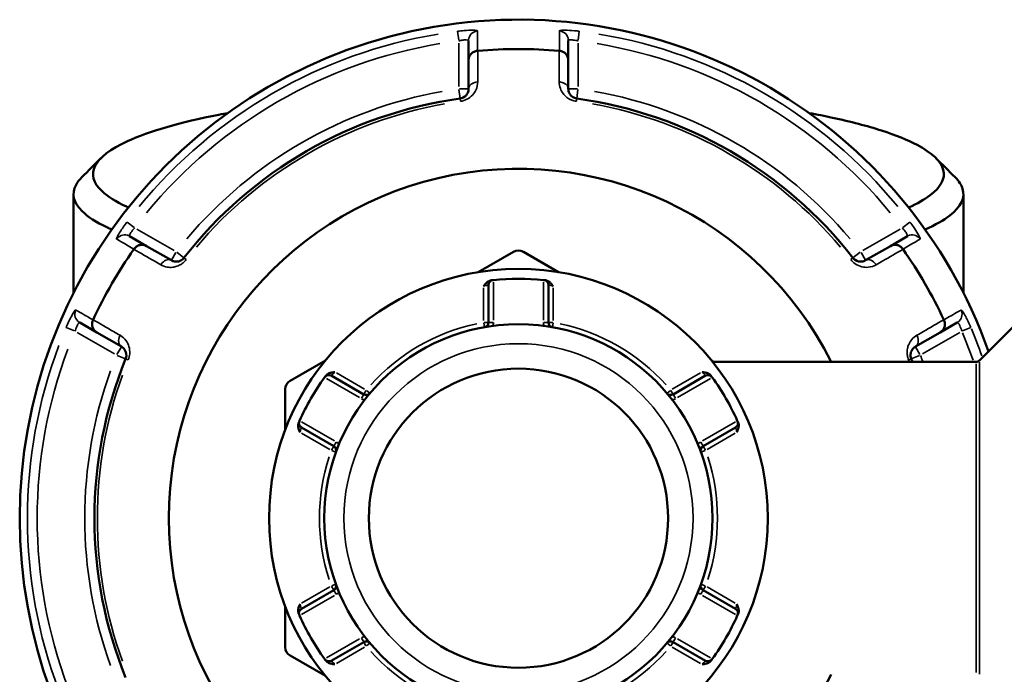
# Model space of a CAD drawing. Header units: millimetres. Extents: x 0 to 926, y 0 to 951.
# Tile 12 of 17: x 334 to 434, y 741 to 808. Entities that reach past the tile are written whole.
import ezdxf

# ---------------------------------------------------------------- set-up
doc = ezdxf.new("R2010")
doc.units = ezdxf.units.MM
doc.layers.add('Visible (ANSI)', color=7, linetype='Continuous', lineweight=50)
doc.layers.add('Visible Narrow (ANSI)', color=7, linetype='Continuous', lineweight=35)

msp = doc.modelspace()

# ---------------------------------------------------------------- linework, layer by layer
at = {"layer": 'Visible (ANSI)'}
for p, q in [((379.705, 805.798), (379.705, 803.792)), ((389.905, 803.792), (389.905, 805.798)), ((379.705, 803.792), (379.705, 800.865)), ((389.905, 800.865), (389.905, 803.792)), ((339.305, 790.096), (339.305, 779.974)), ((430.305, 790.096), (430.305, 779.974)), ((346.777, 784.781), (345.039, 785.784)), ((424.571, 785.784), (422.833, 784.781)), ((349.312, 783.317), (346.777, 784.781)), ((422.833, 784.781), (420.298, 783.317)), ((384.305, 784.188), (380.694, 782.103)), ((388.916, 782.103), (385.305, 784.188)), ((431.952, 773.083), (441.259, 782.39)), ((381.745, 780.799), (381.745, 776.973)), ((387.865, 776.973), (387.865, 780.799)), ((339.939, 776.951), (341.677, 775.947)), ((427.933, 775.947), (429.671, 776.951)), ((341.677, 775.947), (344.212, 774.484)), ((425.398, 774.484), (427.933, 775.947)), ((365.066, 773.08), (361.455, 770.995)), ((404.793, 772.936), (404.544, 773.08)), ((431.598, 772.936), (404.661, 772.936)), ((368.983, 769.604), (365.669, 771.518)), ((403.941, 771.518), (400.627, 769.604)), ((360.955, 770.129), (360.955, 765.959)), ((362.609, 766.218), (365.923, 764.304)), ((403.687, 764.304), (407.001, 766.218)), ((365.923, 749.568), (362.609, 747.655)), ((407.001, 747.655), (403.687, 749.568)), ((360.955, 747.914), (360.955, 743.744)), ((365.669, 742.355), (368.983, 744.268)), ((400.627, 744.268), (403.941, 742.355)), ((361.455, 742.878), (365.066, 740.793))]:
    msp.add_line(p, q, dxfattribs=at)
for radius in [25.5, 19.85, 15.3]:
    msp.add_circle((384.805, 756.936), radius, dxfattribs=at)
for centre, radius, start, end in [((384.805, 756.936), 51, 19.5445, 340.4555), ((384.805, 756.936), 47.999, 85.02648, 94.97352), ((384.805, 756.936), 43.35, 97.90565, 142.09435), ((384.805, 756.936), 43.35, 37.90565, 82.09435), ((384.805, 756.936), 35.749, 26.58745, 333.41255), ((384.805, 756.936), 47.999, 145.02648, 154.97352), ((384.805, 783.322), 1, 60, 120), ((384.805, 756.936), 47.999, 25.02648, 34.97352), ((382.245, 780.799), 0.5, 96.1232, 180), ((384.805, 756.936), 24.5, 84.00223, 95.99777), ((387.365, 780.799), 0.5, 0, 83.8768), ((381.245, 776.973), 0.5, 280.07508, 0), ((388.365, 776.973), 0.5, 180, 259.92492), ((384.805, 756.936), 43.35, 157.90565, 202.09435), ((384.805, 756.936), 43.35, 21.65943, 22.09435), ((431.598, 773.436), 0.5, 270, 315), ((384.805, 756.936), 24.5, 144.00223, 155.99777), ((365.419, 771.085), 0.5, 60, 143.8768), ((404.191, 771.085), 0.5, 36.1232, 120), ((384.805, 756.936), 24.5, 24.00223, 35.99777), ((361.955, 770.129), 1, 120, 180), ((369.233, 770.037), 0.5, 240, 319.92492), ((400.377, 770.037), 0.5, 220.07508, 300), ((362.859, 766.651), 0.5, 156.1232, 240), ((406.751, 766.651), 0.5, 300, 23.8768), ((365.673, 763.871), 0.5, 340.07508, 60), ((403.937, 763.871), 0.5, 120, 199.92492), ((365.673, 750.001), 0.5, 300, 19.92492), ((403.937, 750.001), 0.5, 160.07508, 240), ((362.859, 747.222), 0.5, 120, 203.8768), ((406.751, 747.222), 0.5, 336.1232, 60), ((384.805, 756.936), 24.5, 204.00223, 215.99777), ((384.805, 756.936), 24.5, 324.00223, 335.99777), ((369.233, 743.835), 0.5, 40.07508, 120), ((400.377, 743.835), 0.5, 60, 139.92492), ((361.955, 743.744), 1, 180, 240), ((365.419, 742.788), 0.5, 216.1232, 300), ((404.191, 742.788), 0.5, 240, 323.8768)]:
    msp.add_arc(centre, radius, start, end, dxfattribs=at)
for points, knots in [([(379.705, 803.792), (379.705, 803.793), (379.705, 803.795), (379.706, 803.915), (379.729, 804.033), (379.819, 804.253), (379.884, 804.355), (380.052, 804.532), (380.153, 804.605), (380.377, 804.71), (380.496, 804.742), (380.618, 804.753)], [-0.15371258, -0.15371258, -0.15371258, -0.15371258, -0.15323729, -0.15323729, -0.11409168, -0.11409168, -0.07545593, -0.07545593, -0.03695789, -0.03695789, 0, 0, 0, 0]), ([(389.905, 803.792), (389.905, 803.793), (389.905, 803.795), (389.905, 803.915), (389.881, 804.033), (389.792, 804.253), (389.726, 804.355), (389.558, 804.532), (389.457, 804.605), (389.234, 804.71), (389.115, 804.742), (388.992, 804.753)], [-0.0004764, -0.0004764, -0.0004764, -0.0004764, 0, 0, 0.03923697, 0.03923697, 0.07796289, 0.07796289, 0.11655078, 0.11655078, 0.15359492, 0.15359492, 0.15359492, 0.15359492]), ([(379.705, 800.865), (379.705, 800.726), (379.677, 800.586), (379.533, 800.269), (379.387, 800.091), (379.068, 799.927), (378.957, 799.89), (378.843, 799.874)], [0, 0, 0, 0, 0.11734182, 0.11734182, 0.27620858, 0.27620858, 0.34541645, 0.34541645, 0.34541645, 0.34541645]), ([(390.768, 799.874), (390.725, 799.88), (390.683, 799.889), (390.576, 799.918), (390.513, 799.943), (390.376, 800.012), (390.306, 800.061), (390.189, 800.163), (390.142, 800.216), (390.04, 800.353), (389.995, 800.441), (389.924, 800.64), (389.905, 800.753), (389.905, 800.865)], [0, 0, 0, 0, 0.02585168, 0.02585168, 0.06721438, 0.06721438, 0.12305037, 0.12305037, 0.17415567, 0.17415567, 0.25081718, 0.25081718, 0.34541583, 0.34541583, 0.34541583, 0.34541583]), ([(344.919, 788.718), (344.848, 788.75), (344.779, 788.782), (343.633, 789.318), (342.801, 789.842), (341.321, 791.232), (341.08, 792.113), (341.519, 792.982), (341.959, 793.85), (343.078, 794.705), (347.024, 796.516), (350.22, 797.44), (354.478, 798.27), (354.781, 798.328), (355.089, 798.384)], [1.1606159, 1.1606159, 1.1606159, 1.1606159, 1.172807, 1.172807, 1.3643086, 1.3643086, 1.6699392, 1.6699392, 1.6699392, 1.9755698, 1.9755698, 2.3600664, 2.3600664, 2.3891113, 2.3891113, 2.3891113, 2.3891113]), ([(414.521, 798.384), (415.348, 798.232), (416.145, 798.074), (418.789, 797.505), (420.472, 797.064), (423.378, 796.128), (424.602, 795.633), (427.121, 794.301), (428.027, 793.436), (428.25, 792.564), (428.473, 791.692), (428.013, 790.814), (426.323, 789.542), (425.585, 789.123), (424.689, 788.719)], [0.7524813, 0.7524813, 0.7524813, 0.7524813, 0.8305694, 0.8305694, 1.0227075, 1.0227075, 1.2148456, 1.2148456, 1.5205589, 1.5205589, 1.5205589, 1.8262723, 1.8262723, 1.9809768, 1.9809768, 1.9809768, 1.9809768]), ([(340.164, 791.826), (339.909, 791.571), (339.71, 791.315), (339.568, 791.056), (339.071, 790.15), (339.282, 789.229), (340.769, 787.776), (341.616, 787.227), (342.886, 786.622), (343.054, 786.546), (343.226, 786.469)], [-1.7570079, -1.7570079, -1.7570079, -1.7570079, -1.6699392, -1.6699392, -1.6699392, -1.36430862, -1.36430862, -1.17280697, -1.17280697, -1.14485032, -1.14485032, -1.14485032, -1.14485032]), ([(426.382, 786.47), (427.436, 786.934), (428.287, 787.416), (430.059, 788.792), (430.499, 789.71), (430.227, 790.62), (430.106, 791.025), (429.844, 791.428), (429.446, 791.826)], [-1.99674233, -1.99674233, -1.99674233, -1.99674233, -1.8262723, -1.8262723, -1.52055895, -1.52055895, -1.52055895, -1.38458476, -1.38458476, -1.38458476, -1.38458476]), ([(345.489, 784.47), (345.559, 784.571), (345.646, 784.658), (345.849, 784.799), (345.963, 784.85), (346.2, 784.908), (346.321, 784.913), (346.557, 784.881), (346.67, 784.842), (346.775, 784.782), (346.776, 784.782), (346.777, 784.781)], [-0.15359504, -0.15359504, -0.15359504, -0.15359504, -0.11655084, -0.11655084, -0.07796278, -0.07796278, -0.03923704, -0.03923704, 0, 0, 0.00047627, 0.00047627, 0.00047627, 0.00047627]), ([(422.833, 784.781), (422.835, 784.782), (422.836, 784.782), (422.94, 784.842), (423.054, 784.881), (423.29, 784.913), (423.411, 784.908), (423.648, 784.85), (423.762, 784.799), (423.964, 784.658), (424.052, 784.571), (424.122, 784.47)], [-0.15371258, -0.15371258, -0.15371258, -0.15371258, -0.15323745, -0.15323745, -0.11409175, -0.11409175, -0.07545624, -0.07545624, -0.03695797, -0.03695797, 0, 0, 0, 0]), ([(350.601, 783.569), (350.575, 783.535), (350.546, 783.503), (350.467, 783.425), (350.414, 783.382), (350.286, 783.298), (350.209, 783.262), (350.062, 783.212), (349.992, 783.197), (349.821, 783.178), (349.722, 783.183), (349.514, 783.222), (349.408, 783.262), (349.312, 783.317)], [0, 0, 0, 0, 0.02585168, 0.02585168, 0.06721438, 0.06721438, 0.12288915, 0.12288915, 0.17445287, 0.17445287, 0.25141662, 0.25141662, 0.34541603, 0.34541603, 0.34541603, 0.34541603]), ([(420.298, 783.317), (420.178, 783.248), (420.043, 783.202), (419.688, 783.168), (419.45, 783.21), (419.151, 783.415), (419.074, 783.487), (419.009, 783.569)], [0, 0, 0, 0, 0.11734182, 0.11734182, 0.28278882, 0.28278882, 0.34541683, 0.34541683, 0.34541683, 0.34541683]), ([(382.192, 781.297), (382.192, 781.297), (382.185, 781.296), (382.153, 781.292), (382.116, 781.288), (382.062, 781.282), (382.059, 781.282), (382.055, 781.282)], [0.631886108, 0.631886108, 0.631886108, 0.631886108, 0.651250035, 0.651250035, 0.682232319, 0.682232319, 0.684271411, 0.684271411, 0.684271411, 0.684271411]), ([(387.555, 781.282), (387.516, 781.286), (387.485, 781.289), (387.433, 781.295), (387.419, 781.297), (387.419, 781.297)], [0.579500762, 0.579500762, 0.579500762, 0.579500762, 0.60266596, 0.60266596, 0.631886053, 0.631886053, 0.631886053, 0.631886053]), ([(381.245, 780.671), (381.246, 780.672), (381.247, 780.674), (381.331, 780.784), (381.416, 780.893), (381.589, 781.065), (381.683, 781.144), (381.888, 781.248), (381.975, 781.272), (382.055, 781.282)], [-0.000503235, -0.000503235, -0.000503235, -0.000503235, 0, 0, 0.040898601, 0.040898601, 0.072220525, 0.072220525, 0.097403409, 0.097403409, 0.097403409, 0.097403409]), ([(387.555, 781.282), (387.636, 781.272), (387.723, 781.248), (387.927, 781.144), (388.021, 781.065), (388.195, 780.893), (388.28, 780.784), (388.363, 780.674), (388.364, 780.672), (388.365, 780.671)], [0, 0, 0, 0, 0.02421576, 0.02421576, 0.054334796, 0.054334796, 0.093662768, 0.093662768, 0.094146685, 0.094146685, 0.094146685, 0.094146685]), ([(341.677, 775.947), (341.676, 775.948), (341.675, 775.949), (341.571, 776.009), (341.481, 776.088), (341.334, 776.276), (341.279, 776.384), (341.21, 776.618), (341.197, 776.742), (341.218, 776.988), (341.249, 777.107), (341.302, 777.219)], [-0.15371258, -0.15371258, -0.15371258, -0.15371258, -0.15323743, -0.15323743, -0.11409174, -0.11409174, -0.0754562, -0.0754562, -0.03695796, -0.03695796, 0, 0, 0, 0]), ([(428.309, 777.219), (428.361, 777.107), (428.393, 776.988), (428.414, 776.742), (428.401, 776.618), (428.332, 776.384), (428.276, 776.276), (428.13, 776.088), (428.039, 776.009), (427.936, 775.949), (427.935, 775.948), (427.933, 775.947)], [-0.15359506, -0.15359506, -0.15359506, -0.15359506, -0.11655085, -0.11655085, -0.07796276, -0.07796276, -0.03923705, -0.03923705, 0, 0, 0.00047625, 0.00047625, 0.00047625, 0.00047625]), ([(344.212, 774.484), (344.332, 774.415), (344.439, 774.32), (344.645, 774.032), (344.728, 773.807), (344.703, 773.447), (344.679, 773.341), (344.639, 773.242)], [0, 0, 0, 0, 0.11734182, 0.11734182, 0.28109054, 0.28109054, 0.34541684, 0.34541684, 0.34541684, 0.34541684]), ([(424.972, 773.242), (424.956, 773.282), (424.942, 773.323), (424.914, 773.43), (424.904, 773.497), (424.895, 773.65), (424.902, 773.735), (424.932, 773.887), (424.954, 773.955), (425.023, 774.113), (425.077, 774.196), (425.214, 774.356), (425.302, 774.428), (425.398, 774.484)], [0, 0, 0, 0, 0.02585168, 0.02585168, 0.06721438, 0.06721438, 0.12292214, 0.12292214, 0.17440412, 0.17440412, 0.25131567, 0.25131567, 0.345416, 0.345416, 0.345416, 0.345416]), ([(365.097, 771.491), (365.073, 771.459), (365.054, 771.433), (365.024, 771.392), (365.015, 771.38), (365.015, 771.38)], [0.261120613, 0.261120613, 0.261120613, 0.261120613, 0.28428582, 0.28428582, 0.313505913, 0.313505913, 0.313505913, 0.313505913]), ([(365.097, 771.491), (365.145, 771.556), (365.21, 771.619), (365.402, 771.744), (365.517, 771.786), (365.753, 771.85), (365.89, 771.869), (366.027, 771.886), (366.029, 771.886), (366.031, 771.887)], [0, 0, 0, 0, 0.02421576, 0.02421576, 0.054334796, 0.054334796, 0.093662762, 0.093662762, 0.094146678, 0.094146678, 0.094146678, 0.094146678]), ([(403.58, 771.887), (403.582, 771.886), (403.583, 771.886), (403.72, 771.869), (403.858, 771.85), (404.094, 771.786), (404.209, 771.744), (404.401, 771.619), (404.466, 771.556), (404.514, 771.491)], [-0.000503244, -0.000503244, -0.000503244, -0.000503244, 0, 0, 0.040898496, 0.040898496, 0.072220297, 0.072220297, 0.097403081, 0.097403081, 0.097403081, 0.097403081]), ([(404.595, 771.38), (404.595, 771.38), (404.591, 771.385), (404.572, 771.412), (404.55, 771.441), (404.518, 771.485), (404.516, 771.488), (404.514, 771.491)], [0.631886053, 0.631886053, 0.631886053, 0.631886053, 0.651255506, 0.651255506, 0.68224663, 0.68224663, 0.684271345, 0.684271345, 0.684271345, 0.684271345]), ([(362.471, 765.721), (362.47, 765.722), (362.469, 765.724), (362.416, 765.851), (362.363, 765.979), (362.301, 766.216), (362.28, 766.336), (362.292, 766.566), (362.314, 766.653), (362.347, 766.727)], [-0.000503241, -0.000503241, -0.000503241, -0.000503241, 0, 0, 0.04089853, 0.04089853, 0.07222037, 0.07222037, 0.097403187, 0.097403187, 0.097403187, 0.097403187]), ([(362.402, 766.853), (362.402, 766.853), (362.399, 766.847), (362.386, 766.817), (362.371, 766.783), (362.349, 766.734), (362.348, 766.73), (362.347, 766.727)], [1.2637721, 1.2637721, 1.2637721, 1.2637721, 1.283139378, 1.283139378, 1.314127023, 1.314127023, 1.316157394, 1.316157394, 1.316157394, 1.316157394]), ([(407.264, 766.727), (407.296, 766.653), (407.318, 766.566), (407.331, 766.336), (407.31, 766.216), (407.247, 765.979), (407.195, 765.851), (407.141, 765.724), (407.141, 765.722), (407.14, 765.721)], [0, 0, 0, 0, 0.02421576, 0.02421576, 0.054334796, 0.054334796, 0.09366276, 0.09366276, 0.094146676, 0.094146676, 0.094146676, 0.094146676]), ([(407.264, 766.727), (407.262, 766.73), (407.261, 766.734), (407.239, 766.783), (407.224, 766.817), (407.211, 766.847), (407.208, 766.853), (407.208, 766.853)], [0.579500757, 0.579500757, 0.579500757, 0.579500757, 0.58153129, 0.58153129, 0.612518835, 0.612518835, 0.63188605, 0.63188605, 0.63188605, 0.63188605]), ([(362.347, 747.145), (362.314, 747.219), (362.292, 747.307), (362.28, 747.536), (362.301, 747.657), (362.363, 747.893), (362.416, 748.022), (362.469, 748.149), (362.47, 748.151), (362.471, 748.152)], [0, 0, 0, 0, 0.02421576, 0.02421576, 0.054334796, 0.054334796, 0.09366276, 0.09366276, 0.094146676, 0.094146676, 0.094146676, 0.094146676]), ([(407.14, 748.152), (407.141, 748.151), (407.141, 748.149), (407.195, 748.022), (407.247, 747.893), (407.31, 747.657), (407.331, 747.536), (407.318, 747.307), (407.296, 747.219), (407.264, 747.145)], [-0.000503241, -0.000503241, -0.000503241, -0.000503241, 0, 0, 0.04089853, 0.04089853, 0.07222037, 0.07222037, 0.097403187, 0.097403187, 0.097403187, 0.097403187]), ([(362.347, 747.145), (362.348, 747.142), (362.349, 747.139), (362.371, 747.089), (362.386, 747.056), (362.399, 747.025), (362.402, 747.019), (362.402, 747.019)], [0.579500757, 0.579500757, 0.579500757, 0.579500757, 0.58153129, 0.58153129, 0.612518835, 0.612518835, 0.63188605, 0.63188605, 0.63188605, 0.63188605]), ([(407.208, 747.019), (407.208, 747.019), (407.211, 747.025), (407.224, 747.056), (407.239, 747.089), (407.261, 747.139), (407.262, 747.142), (407.264, 747.145)], [0.63188605, 0.63188605, 0.63188605, 0.63188605, 0.651253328, 0.651253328, 0.682240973, 0.682240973, 0.684271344, 0.684271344, 0.684271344, 0.684271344]), ([(365.015, 742.493), (365.015, 742.493), (365.019, 742.488), (365.039, 742.461), (365.06, 742.431), (365.093, 742.388), (365.095, 742.385), (365.097, 742.382)], [0.631886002, 0.631886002, 0.631886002, 0.631886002, 0.65125392, 0.65125392, 0.682242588, 0.682242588, 0.684271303, 0.684271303, 0.684271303, 0.684271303]), ([(366.031, 741.986), (366.029, 741.986), (366.027, 741.986), (365.89, 742.004), (365.753, 742.022), (365.517, 742.087), (365.402, 742.129), (365.21, 742.254), (365.145, 742.317), (365.097, 742.382)], [-0.000503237, -0.000503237, -0.000503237, -0.000503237, 0, 0, 0.04089858, 0.04089858, 0.072220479, 0.072220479, 0.097403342, 0.097403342, 0.097403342, 0.097403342]), ([(404.514, 742.382), (404.466, 742.317), (404.401, 742.254), (404.209, 742.129), (404.094, 742.087), (403.858, 742.022), (403.72, 742.004), (403.583, 741.986), (403.582, 741.986), (403.58, 741.986)], [0, 0, 0, 0, 0.02421576, 0.02421576, 0.054334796, 0.054334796, 0.093662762, 0.093662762, 0.094146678, 0.094146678, 0.094146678, 0.094146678]), ([(404.514, 742.382), (404.537, 742.414), (404.556, 742.439), (404.586, 742.481), (404.595, 742.493), (404.595, 742.493)], [0.261120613, 0.261120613, 0.261120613, 0.261120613, 0.28428582, 0.28428582, 0.313505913, 0.313505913, 0.313505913, 0.313505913])]:
    msp.add_open_spline(points, degree=3, knots=knots, dxfattribs=at)
for points in [[(380.644, 804.755), (380.635, 804.754), (380.627, 804.753), (380.618, 804.753)], [(388.992, 804.753), (388.984, 804.753), (388.975, 804.754), (388.967, 804.755)], [(340.164, 791.826), (340.817, 792.479), (341.47, 793.132), (342.122, 793.785)], [(427.488, 793.785), (428.141, 793.132), (428.794, 792.479), (429.447, 791.826)], [(345.489, 784.47), (345.484, 784.463), (345.479, 784.456), (345.474, 784.449)], [(424.137, 784.449), (424.132, 784.456), (424.127, 784.463), (424.122, 784.47)], [(382.245, 781.302), (382.228, 781.3), (382.21, 781.299), (382.192, 781.297)], [(387.419, 781.297), (387.401, 781.299), (387.383, 781.3), (387.365, 781.302)], [(341.313, 777.242), (341.309, 777.234), (341.305, 777.226), (341.302, 777.219)], [(428.309, 777.219), (428.305, 777.226), (428.301, 777.234), (428.298, 777.242)], [(365.015, 771.38), (365.005, 771.365), (364.994, 771.351), (364.984, 771.336)], [(404.627, 771.336), (404.616, 771.351), (404.606, 771.365), (404.595, 771.38)], [(362.424, 766.902), (362.417, 766.886), (362.409, 766.87), (362.402, 766.853)], [(407.208, 766.853), (407.201, 766.87), (407.194, 766.886), (407.187, 766.902)], [(362.402, 747.019), (362.409, 747.003), (362.417, 746.987), (362.424, 746.97)], [(407.187, 746.97), (407.194, 746.987), (407.201, 747.003), (407.208, 747.019)], [(364.984, 742.536), (364.994, 742.522), (365.005, 742.508), (365.015, 742.493)], [(404.595, 742.493), (404.606, 742.508), (404.616, 742.522), (404.627, 742.536)]]:
    msp.add_open_spline(points, degree=3, dxfattribs=at)
at = {"layer": 'Visible Narrow (ANSI)'}
for p, q in [((378.583, 806.745), (378.696, 805.839)), ((390.914, 805.839), (391.028, 806.745)), ((378.705, 805.521), (378.705, 801.11)), ((390.905, 801.11), (390.905, 805.521)), ((378.716, 800.787), (378.842, 799.877)), ((379.702, 800.865), (378.784, 800.865)), ((390.827, 800.865), (389.908, 800.865)), ((390.768, 799.877), (390.894, 800.787)), ((378.843, 799.874), (378.879, 799.611)), ((390.731, 799.611), (390.768, 799.874)), ((345.509, 786.678), (344.781, 787.229)), ((349.6, 784.306), (345.78, 786.511)), ((423.83, 786.511), (420.011, 784.306)), ((424.83, 787.229), (424.102, 786.678)), ((349.773, 784.115), (349.314, 783.32)), ((350.599, 783.571), (349.874, 784.135)), ((350.811, 783.406), (350.602, 783.569)), ((419.009, 783.569), (418.8, 783.406)), ((419.737, 784.135), (419.012, 783.571)), ((420.297, 783.32), (419.838, 784.115)), ((381.245, 780.486), (381.245, 777.157)), ((382.245, 777.189), (382.245, 781.086)), ((387.365, 781.086), (387.365, 777.189)), ((388.365, 777.157), (388.365, 780.486)), ((338.559, 776.452), (339.4, 776.097)), ((381.252, 776.934), (381.332, 776.482)), ((381.744, 776.973), (381.284, 776.973)), ((382.206, 776.973), (381.747, 776.973)), ((387.864, 776.973), (387.404, 776.973)), ((388.326, 776.973), (387.867, 776.973)), ((388.278, 776.482), (388.358, 776.934)), ((430.211, 776.097), (431.052, 776.452)), ((339.68, 775.946), (343.5, 773.74)), ((426.111, 773.74), (429.93, 775.946)), ((344.21, 774.481), (343.751, 773.686)), ((425.859, 773.686), (425.4, 774.481)), ((343.785, 773.588), (344.636, 773.243)), ((344.639, 773.241), (344.885, 773.142)), ((424.726, 773.142), (424.971, 773.241)), ((424.975, 773.243), (425.826, 773.588)), ((431.598, 741.133), (431.598, 772.739)), ((431.952, 772.884), (431.952, 740.989)), ((365.171, 771.228), (368.546, 769.28)), ((369.073, 770.13), (366.191, 771.794)), ((403.42, 771.794), (400.537, 770.13)), ((401.065, 769.28), (404.439, 771.228)), ((368.983, 769.603), (368.753, 769.205)), ((369.214, 770.004), (368.984, 769.606)), ((369.615, 769.717), (369.263, 770.012)), ((400.347, 770.012), (399.996, 769.717)), ((400.626, 769.606), (400.397, 770.004)), ((400.857, 769.205), (400.628, 769.603)), ((365.986, 764.846), (362.611, 766.794)), ((406.999, 766.794), (403.625, 764.846)), ((362.631, 765.628), (365.513, 763.964)), ((404.097, 763.964), (406.98, 765.628)), ((365.923, 764.303), (365.693, 763.905)), ((366.154, 764.703), (365.924, 764.306)), ((403.686, 764.306), (403.457, 764.703)), ((403.917, 763.905), (403.688, 764.303)), ((365.71, 763.858), (366.142, 763.702)), ((403.468, 763.702), (403.9, 763.858)), ((366.142, 750.171), (365.71, 750.015)), ((403.9, 750.015), (403.468, 750.171)), ((365.513, 749.909), (362.631, 748.245)), ((365.693, 749.967), (365.923, 749.57)), ((365.924, 749.567), (366.154, 749.169)), ((403.457, 749.169), (403.686, 749.567)), ((403.688, 749.57), (403.917, 749.967)), ((406.98, 748.245), (404.097, 749.909)), ((362.611, 747.079), (365.986, 749.027)), ((403.625, 749.027), (406.999, 747.079)), ((368.546, 744.593), (365.171, 742.645)), ((368.753, 744.667), (368.983, 744.27)), ((368.984, 744.267), (369.214, 743.869)), ((369.263, 743.86), (369.615, 744.156)), ((399.996, 744.156), (400.347, 743.86)), ((400.397, 743.869), (400.626, 744.267)), ((400.628, 744.27), (400.857, 744.667)), ((404.439, 742.645), (401.065, 744.593)), ((366.191, 742.079), (369.073, 743.743)), ((400.537, 743.743), (403.42, 742.079))]:
    msp.add_line(p, q, dxfattribs=at)
msp.add_circle((384.805, 756.936), 17.85, dxfattribs=at)
for centre, radius, start, end in [((384.805, 756.936), 50.205, 99.40871, 140.59129), ((384.805, 756.936), 50.205, 39.40871, 80.59129), ((384.805, 756.936), 49.209, 99.40871, 140.59129), ((384.805, 756.936), 49.209, 39.40871, 80.59129), ((384.805, 756.936), 44.35, 100.11509, 139.88491), ((384.805, 756.936), 44.35, 40.11509, 79.88491), ((384.805, 756.936), 43.057, 100.11509, 139.88491), ((384.805, 756.936), 43.057, 40.11509, 79.88491), ((384.805, 756.936), 20.35, 102.06758, 137.93242), ((381.245, 776.973), 1, 339.90584, 358.94241), ((388.365, 776.973), 1, 181.05759, 200.09416), ((384.805, 756.936), 20.35, 42.06758, 77.93242), ((384.805, 756.936), 50.205, 19.30018, 22.69084), ((384.805, 756.936), 49.209, 19.16961, 22.68396), ((384.805, 756.936), 50.205, 159.40871, 200.59129), ((384.805, 756.936), 49.209, 159.40871, 200.59129), ((384.805, 756.936), 44.35, 21.19464, 22.04699), ((384.805, 756.936), 43.057, 21.8283, 22.08034), ((384.805, 756.936), 44.35, 160.11509, 199.88491), ((384.805, 756.936), 43.057, 160.11509, 199.88491), ((369.233, 770.037), 1, 241.05759, 260.09416), ((400.377, 770.037), 1, 279.90584, 298.94241), ((365.673, 763.871), 1, 39.90584, 58.94241), ((403.937, 763.871), 1, 121.05759, 140.09416), ((384.805, 756.936), 20.35, 162.06758, 197.93242), ((384.805, 756.936), 20.35, 342.06758, 17.93242), ((365.673, 750.001), 1, 301.05759, 320.09416), ((403.937, 750.001), 1, 219.90584, 238.94241), ((369.233, 743.835), 1, 99.90584, 118.94241), ((400.377, 743.835), 1, 61.05759, 80.09416), ((384.805, 756.936), 20.35, 222.06758, 257.93242), ((384.805, 756.936), 20.35, 282.06758, 317.93242)]:
    msp.add_arc(centre, radius, start, end, dxfattribs=at)
for centre, major_axis, ratio, start_param, end_param in [((380.705, 805.798), (-1, 0), 0.9961681, 4.8701533, 6.2088152), ((388.905, 805.798), (1, 0), 0.9961681, 0.0743701, 1.413032), ((380.705, 800.865), (-1, 0), 0.7055719, 4.8533994, 6.2079334), ((388.905, 800.865), (1, 0), 0.7055719, 0.0752519, 1.4297859), ((344.539, 784.918), (0.5, 0.866), 0.9961681, 0.0743701, 1.413032), ((425.071, 784.918), (-0.5, 0.866), 0.9961681, 4.8701533, 6.2088152), ((348.812, 782.451), (0.5, 0.866), 0.7055719, 0.0752519, 1.4297859), ((420.798, 782.451), (-0.5, 0.866), 0.7055719, 4.8533994, 6.2079334), ((340.439, 777.817), (-0.5, -0.866), 0.9961681, 4.8701533, 6.2088152), ((429.171, 777.817), (0.5, -0.866), 0.9961681, 0.0743701, 1.413032), ((344.712, 775.35), (-0.5, -0.866), 0.7055719, 4.8533994, 6.2079334), ((424.898, 775.35), (0.5, -0.866), 0.7055719, 0.0752519, 1.4297859)]:
    msp.add_ellipse(centre, major_axis=major_axis, ratio=ratio, start_param=start_param, end_param=end_param, dxfattribs=at)
for points, knots in [([(380.622, 806.791), (380.622, 806.833), (380.445, 806.86), (379.896, 806.864), (379.586, 806.851), (379.031, 806.805), (378.806, 806.782), (378.582, 806.754)], [-0.31481287, -0.31481287, -0.31481287, -0.31481287, -0.1729885, -0.1729885, -0.06653404, -0.06653404, 0, 0, 0, 0]), ([(380.618, 804.753), (380.618, 804.846), (380.619, 804.939), (380.619, 805.291), (380.62, 805.549), (380.62, 805.808), (380.621, 806.108), (380.621, 806.407), (380.622, 806.735), (380.622, 806.763), (380.622, 806.791)], [-3.5347812, -3.5347812, -3.5347812, -3.5347812, -3.2152251, -3.2152251, -2.32853, -2.32853, -2.32853, -1.300862, -1.300862, -1.2046153, -1.2046153, -1.2046153, -1.2046153]), ([(391.029, 806.754), (390.952, 806.764), (390.876, 806.773), (390.441, 806.821), (390.091, 806.847), (389.577, 806.865), (389.389, 806.863), (389.146, 806.848), (389.07, 806.837), (389.002, 806.813), (388.988, 806.803), (388.989, 806.791)], [-0.31481112, -0.31481112, -0.31481112, -0.31481112, -0.29222008, -0.29222008, -0.18520991, -0.18520991, -0.1028944, -0.1028944, -0.03957477, -0.03957477, 0, 0, 0, 0]), ([(388.989, 806.791), (388.989, 806.763), (388.989, 806.735), (388.989, 806.407), (388.99, 806.108), (388.99, 805.808), (388.991, 805.549), (388.991, 805.291), (388.992, 804.939), (388.992, 804.846), (388.992, 804.753)], [-2.8973048, -2.8973048, -2.8973048, -2.8973048, -2.8010583, -2.8010583, -1.7733902, -1.7733902, -1.7733902, -0.8866951, -0.8866951, -0.5671389, -0.5671389, -0.5671389, -0.5671389]), ([(378.705, 805.766), (378.815, 805.793), (378.926, 805.816), (379.197, 805.86), (379.349, 805.872), (379.619, 805.867), (379.705, 805.84), (379.705, 805.798)], [0, 0, 0, 0, 0.06653404, 0.06653404, 0.1729885, 0.1729885, 0.31481287, 0.31481287, 0.31481287, 0.31481287]), ([(389.905, 805.798), (389.905, 805.81), (389.912, 805.82), (389.945, 805.844), (389.982, 805.855), (390.102, 805.871), (390.194, 805.873), (390.446, 805.856), (390.617, 805.831), (390.83, 805.784), (390.868, 805.775), (390.905, 805.766)], [0, 0, 0, 0, 0.03957477, 0.03957477, 0.1028944, 0.1028944, 0.18520991, 0.18520991, 0.29222008, 0.29222008, 0.31481112, 0.31481112, 0.31481112, 0.31481112]), ([(380.64, 801.569), (380.64, 801.83), (380.64, 802.091), (380.641, 802.352), (380.642, 803.153), (380.643, 803.954), (380.644, 804.755)], [-0.97913562, -0.97913562, -0.97913562, -0.97913562, -0.86869802, -0.86869802, -0.86869802, -0.52954924, -0.52954924, -0.52954924, -0.52954924]), ([(388.967, 804.755), (388.968, 803.954), (388.969, 803.152), (388.97, 802.351), (388.97, 802.09), (388.971, 801.83), (388.971, 801.569)], [-1.97914638, -1.97914638, -1.97914638, -1.97914638, -1.63991954, -1.63991954, -1.63991954, -1.52956, -1.52956, -1.52956, -1.52956]), ([(378.883, 799.584), (379.115, 799.616), (379.341, 799.69), (379.99, 800.021), (380.288, 800.377), (380.581, 801.011), (380.639, 801.292), (380.64, 801.569)], [-0.34541645, -0.34541645, -0.34541645, -0.34541645, -0.27620858, -0.27620858, -0.11734182, -0.11734182, 0, 0, 0, 0]), ([(388.971, 801.569), (388.971, 801.345), (389.009, 801.12), (389.154, 800.721), (389.246, 800.545), (389.453, 800.269), (389.551, 800.163), (389.787, 799.959), (389.93, 799.861), (390.209, 799.722), (390.337, 799.673), (390.555, 799.614), (390.641, 799.596), (390.727, 799.584)], [-0.34541583, -0.34541583, -0.34541583, -0.34541583, -0.25081718, -0.25081718, -0.17415567, -0.17415567, -0.12305037, -0.12305037, -0.06721438, -0.06721438, -0.02585168, -0.02585168, 0, 0, 0, 0]), ([(344.774, 787.235), (344.51, 786.887), (344.262, 786.529), (343.956, 786.04), (343.862, 785.874), (343.752, 785.653), (343.723, 785.581), (343.709, 785.509), (343.711, 785.492), (343.721, 785.487)], [-0.31481094, -0.31481094, -0.31481094, -0.31481094, -0.18655676, -0.18655676, -0.10364264, -0.10364264, -0.03986256, -0.03986256, 0, 0, 0, 0]), ([(345.039, 785.784), (345.029, 785.79), (345.024, 785.801), (345.02, 785.842), (345.029, 785.881), (345.076, 785.993), (345.121, 786.075), (345.28, 786.309), (345.416, 786.477), (345.568, 786.634)], [0, 0, 0, 0, 0.03986256, 0.03986256, 0.10364264, 0.10364264, 0.18655676, 0.18655676, 0.31481094, 0.31481094, 0.31481094, 0.31481094]), ([(424.043, 786.634), (424.114, 786.56), (424.183, 786.483), (424.344, 786.289), (424.427, 786.173), (424.562, 785.947), (424.597, 785.852), (424.584, 785.797), (424.579, 785.789), (424.571, 785.784)], [0, 0, 0, 0, 0.06043739, 0.06043739, 0.15713721, 0.15713721, 0.28284699, 0.28284699, 0.31481354, 0.31481354, 0.31481354, 0.31481354]), ([(425.889, 785.487), (425.897, 785.491), (425.9, 785.503), (425.891, 785.596), (425.804, 785.781), (425.532, 786.242), (425.374, 786.486), (425.082, 786.905), (424.961, 787.071), (424.837, 787.235)], [-0.31481354, -0.31481354, -0.31481354, -0.31481354, -0.28284699, -0.28284699, -0.15713721, -0.15713721, -0.06043739, -0.06043739, 0, 0, 0, 0]), ([(343.721, 785.487), (343.746, 785.473), (343.77, 785.459), (344.054, 785.295), (344.314, 785.146), (344.574, 784.996), (344.798, 784.868), (345.022, 784.739), (345.327, 784.563), (345.408, 784.517), (345.489, 784.47)], [-2.8973048, -2.8973048, -2.8973048, -2.8973048, -2.8010582, -2.8010582, -1.7733902, -1.7733902, -1.7733902, -0.8866951, -0.8866951, -0.5671389, -0.5671389, -0.5671389, -0.5671389]), ([(424.122, 784.47), (424.203, 784.517), (424.283, 784.563), (424.588, 784.739), (424.813, 784.868), (425.037, 784.996), (425.297, 785.146), (425.556, 785.295), (425.84, 785.459), (425.865, 785.473), (425.889, 785.487)], [-3.5347812, -3.5347812, -3.5347812, -3.5347812, -3.215225, -3.215225, -2.3285299, -2.3285299, -2.3285299, -1.3008619, -1.3008619, -1.2046153, -1.2046153, -1.2046153, -1.2046153]), ([(345.474, 784.449), (346.168, 784.05), (346.862, 783.65), (347.557, 783.251), (347.783, 783.121), (348.009, 782.99), (348.235, 782.86)], [-1.97914638, -1.97914638, -1.97914638, -1.97914638, -1.64003211, -1.64003211, -1.64003211, -1.52956, -1.52956, -1.52956, -1.52956]), ([(421.375, 782.86), (421.601, 782.99), (421.827, 783.12), (422.053, 783.25), (422.748, 783.65), (423.442, 784.05), (424.137, 784.449)], [-3.24885411, -3.24885411, -3.24885411, -3.24885411, -3.13846006, -3.13846006, -3.13846006, -2.79926773, -2.79926773, -2.79926773, -2.79926773]), ([(348.235, 782.86), (348.428, 782.749), (348.64, 782.67), (349.057, 782.595), (349.256, 782.587), (349.601, 782.628), (349.742, 782.659), (350.039, 782.762), (350.194, 782.837), (350.453, 783.009), (350.56, 783.095), (350.72, 783.254), (350.778, 783.32), (350.832, 783.389)], [-0.34541603, -0.34541603, -0.34541603, -0.34541603, -0.25141662, -0.25141662, -0.17445287, -0.17445287, -0.12288915, -0.12288915, -0.06721438, -0.06721438, -0.02585168, -0.02585168, 0, 0, 0, 0]), ([(418.778, 783.389), (418.909, 783.222), (419.065, 783.076), (419.67, 782.656), (420.15, 782.567), (420.863, 782.632), (421.135, 782.722), (421.375, 782.86)], [-0.34541683, -0.34541683, -0.34541683, -0.34541683, -0.28278882, -0.28278882, -0.11734182, -0.11734182, 0, 0, 0, 0]), ([(381.245, 780.671), (381.27, 780.678), (381.294, 780.685), (381.404, 780.717), (381.486, 780.738), (381.607, 780.768), (381.651, 780.779), (381.708, 780.791), (381.726, 780.795), (381.742, 780.799), (381.745, 780.799), (381.745, 780.799)], [-0.78964304, -0.78964304, -0.78964304, -0.78964304, -0.77486935, -0.77486935, -0.72250929, -0.72250929, -0.68223232, -0.68223232, -0.65125004, -0.65125004, -0.63188611, -0.63188611, -0.63188611, -0.63188611]), ([(387.865, 780.799), (387.865, 780.799), (387.872, 780.798), (387.909, 780.79), (387.949, 780.781), (388.072, 780.752), (388.164, 780.729), (388.296, 780.691), (388.331, 780.681), (388.365, 780.671)], [-0.63188605, -0.63188605, -0.63188605, -0.63188605, -0.60266596, -0.60266596, -0.55591381, -0.55591381, -0.49513602, -0.49513602, -0.47412919, -0.47412919, -0.47412919, -0.47412919]), ([(339.538, 778.241), (339.516, 778.254), (339.466, 778.208), (339.309, 777.988), (339.193, 777.794), (338.964, 777.359), (338.855, 777.139), (338.681, 776.76), (338.614, 776.608), (338.55, 776.456)], [-0.31481397, -0.31481397, -0.31481397, -0.31481397, -0.2278058, -0.2278058, -0.12655878, -0.12655878, -0.04867645, -0.04867645, 0, 0, 0, 0]), ([(341.302, 777.219), (341.221, 777.265), (341.14, 777.312), (340.836, 777.488), (340.612, 777.618), (340.389, 777.748), (340.129, 777.898), (339.87, 778.048), (339.587, 778.213), (339.562, 778.227), (339.538, 778.241)], [-3.5347812, -3.5347812, -3.5347812, -3.5347812, -3.2152251, -3.2152251, -2.32853, -2.32853, -2.32853, -1.300862, -1.300862, -1.2046153, -1.2046153, -1.2046153, -1.2046153]), ([(430.072, 778.241), (430.048, 778.227), (430.024, 778.213), (429.74, 778.048), (429.481, 777.898), (429.222, 777.748), (428.998, 777.618), (428.774, 777.488), (428.47, 777.312), (428.389, 777.265), (428.309, 777.219)], [-2.8973048, -2.8973048, -2.8973048, -2.8973048, -2.8010582, -2.8010582, -1.7733902, -1.7733902, -1.7733902, -0.8866951, -0.8866951, -0.5671389, -0.5671389, -0.5671389, -0.5671389]), ([(431.06, 776.456), (430.891, 776.858), (430.704, 777.252), (430.434, 777.762), (430.338, 777.926), (430.201, 778.132), (430.153, 778.192), (430.098, 778.24), (430.082, 778.247), (430.072, 778.241)], [-0.31481104, -0.31481104, -0.31481104, -0.31481104, -0.18638694, -0.18638694, -0.1035483, -0.1035483, -0.03982627, -0.03982627, 0, 0, 0, 0]), ([(339.468, 776.068), (339.491, 776.148), (339.516, 776.227), (339.585, 776.422), (339.631, 776.534), (339.736, 776.751), (339.795, 776.845), (339.884, 776.946), (339.917, 776.963), (339.939, 776.951)], [0, 0, 0, 0, 0.04867645, 0.04867645, 0.12655878, 0.12655878, 0.2278058, 0.2278058, 0.31481397, 0.31481397, 0.31481397, 0.31481397]), ([(344.069, 775.645), (343.844, 775.776), (343.618, 775.907), (343.392, 776.037), (342.699, 776.439), (342.006, 776.84), (341.313, 777.242)], [-2.9717419, -2.9717419, -2.9717419, -2.9717419, -2.86130766, -2.86130766, -2.86130766, -2.52215552, -2.52215552, -2.52215552, -2.52215552]), ([(428.298, 777.242), (427.605, 776.84), (426.911, 776.439), (426.218, 776.037), (425.992, 775.907), (425.767, 775.776), (425.541, 775.645)], [-1.97914638, -1.97914638, -1.97914638, -1.97914638, -1.63999425, -1.63999425, -1.63999425, -1.52956, -1.52956, -1.52956, -1.52956]), ([(429.671, 776.951), (429.681, 776.956), (429.693, 776.956), (429.731, 776.939), (429.76, 776.912), (429.834, 776.815), (429.882, 776.735), (430.006, 776.481), (430.082, 776.279), (430.143, 776.068)], [0, 0, 0, 0, 0.03982627, 0.03982627, 0.1035483, 0.1035483, 0.18638694, 0.18638694, 0.31481104, 0.31481104, 0.31481104, 0.31481104]), ([(344.91, 773.132), (344.992, 773.334), (345.041, 773.548), (345.095, 774.28), (344.933, 774.734), (344.523, 775.316), (344.309, 775.506), (344.069, 775.645)], [-0.34541684, -0.34541684, -0.34541684, -0.34541684, -0.28109054, -0.28109054, -0.11734182, -0.11734182, 0, 0, 0, 0]), ([(425.541, 775.645), (425.349, 775.534), (425.173, 775.389), (424.9, 775.065), (424.793, 774.897), (424.657, 774.578), (424.614, 774.44), (424.555, 774.132), (424.542, 773.96), (424.561, 773.65), (424.582, 773.514), (424.64, 773.296), (424.668, 773.213), (424.7, 773.132)], [-0.345416, -0.345416, -0.345416, -0.345416, -0.25131567, -0.25131567, -0.17440412, -0.17440412, -0.12292214, -0.12292214, -0.06721438, -0.06721438, -0.02585168, -0.02585168, 0, 0, 0, 0]), ([(365.669, 771.518), (365.669, 771.518), (365.674, 771.523), (365.699, 771.551), (365.727, 771.581), (365.814, 771.673), (365.88, 771.741), (365.978, 771.837), (366.004, 771.862), (366.031, 771.887)], [-0.31350591, -0.31350591, -0.31350591, -0.31350591, -0.28428582, -0.28428582, -0.23753367, -0.23753367, -0.17675588, -0.17675588, -0.15574903, -0.15574903, -0.15574903, -0.15574903]), ([(403.58, 771.887), (403.598, 771.869), (403.617, 771.852), (403.699, 771.773), (403.759, 771.712), (403.845, 771.622), (403.876, 771.589), (403.916, 771.546), (403.928, 771.533), (403.939, 771.52), (403.941, 771.518), (403.941, 771.518)], [-0.78964292, -0.78964292, -0.78964292, -0.78964292, -0.77491009, -0.77491009, -0.72253509, -0.72253509, -0.68224663, -0.68224663, -0.65125551, -0.65125551, -0.63188605, -0.63188605, -0.63188605, -0.63188605]), ([(362.471, 765.721), (362.476, 765.745), (362.482, 765.77), (362.51, 765.881), (362.532, 765.963), (362.567, 766.082), (362.58, 766.126), (362.598, 766.182), (362.603, 766.199), (362.608, 766.215), (362.609, 766.218), (362.609, 766.218)], [-1.42152899, -1.42152899, -1.42152899, -1.42152899, -1.40678008, -1.40678008, -1.35441096, -1.35441096, -1.31412702, -1.31412702, -1.28313938, -1.28313938, -1.2637721, -1.2637721, -1.2637721, -1.2637721]), ([(407.001, 766.218), (407.001, 766.218), (407.002, 766.215), (407.007, 766.199), (407.013, 766.182), (407.03, 766.126), (407.044, 766.082), (407.078, 765.963), (407.101, 765.881), (407.128, 765.77), (407.134, 765.745), (407.14, 765.721)], [-0.63188605, -0.63188605, -0.63188605, -0.63188605, -0.61251883, -0.61251883, -0.58153129, -0.58153129, -0.54124748, -0.54124748, -0.48887853, -0.48887853, -0.47412916, -0.47412916, -0.47412916, -0.47412916]), ([(362.609, 747.655), (362.609, 747.655), (362.608, 747.658), (362.603, 747.674), (362.598, 747.691), (362.58, 747.747), (362.567, 747.79), (362.532, 747.91), (362.51, 747.992), (362.482, 748.103), (362.476, 748.127), (362.471, 748.152)], [-0.63188605, -0.63188605, -0.63188605, -0.63188605, -0.61251883, -0.61251883, -0.58153129, -0.58153129, -0.54124748, -0.54124748, -0.48887853, -0.48887853, -0.47412916, -0.47412916, -0.47412916, -0.47412916]), ([(407.14, 748.152), (407.134, 748.127), (407.128, 748.103), (407.101, 747.992), (407.078, 747.91), (407.044, 747.79), (407.03, 747.747), (407.013, 747.691), (407.007, 747.674), (407.002, 747.658), (407.001, 747.655), (407.001, 747.655)], [-0.78964294, -0.78964294, -0.78964294, -0.78964294, -0.77489403, -0.77489403, -0.72252491, -0.72252491, -0.68224097, -0.68224097, -0.65125333, -0.65125333, -0.63188605, -0.63188605, -0.63188605, -0.63188605]), ([(366.031, 741.986), (366.012, 742.003), (365.994, 742.021), (365.912, 742.1), (365.852, 742.161), (365.765, 742.25), (365.734, 742.284), (365.695, 742.327), (365.682, 742.34), (365.671, 742.352), (365.669, 742.355), (365.669, 742.355)], [-0.78964289, -0.78964289, -0.78964289, -0.78964289, -0.77489871, -0.77489871, -0.72252786, -0.72252786, -0.68224259, -0.68224259, -0.65125392, -0.65125392, -0.631886, -0.631886, -0.631886, -0.631886]), ([(403.941, 742.355), (403.941, 742.355), (403.936, 742.349), (403.911, 742.322), (403.883, 742.291), (403.797, 742.2), (403.731, 742.132), (403.632, 742.036), (403.606, 742.011), (403.58, 741.986)], [-0.31350591, -0.31350591, -0.31350591, -0.31350591, -0.28428582, -0.28428582, -0.23753367, -0.23753367, -0.17675588, -0.17675588, -0.15574903, -0.15574903, -0.15574903, -0.15574903])]:
    msp.add_open_spline(points, degree=3, knots=knots, dxfattribs=at)

doc.saveas('drawing.dxf')
